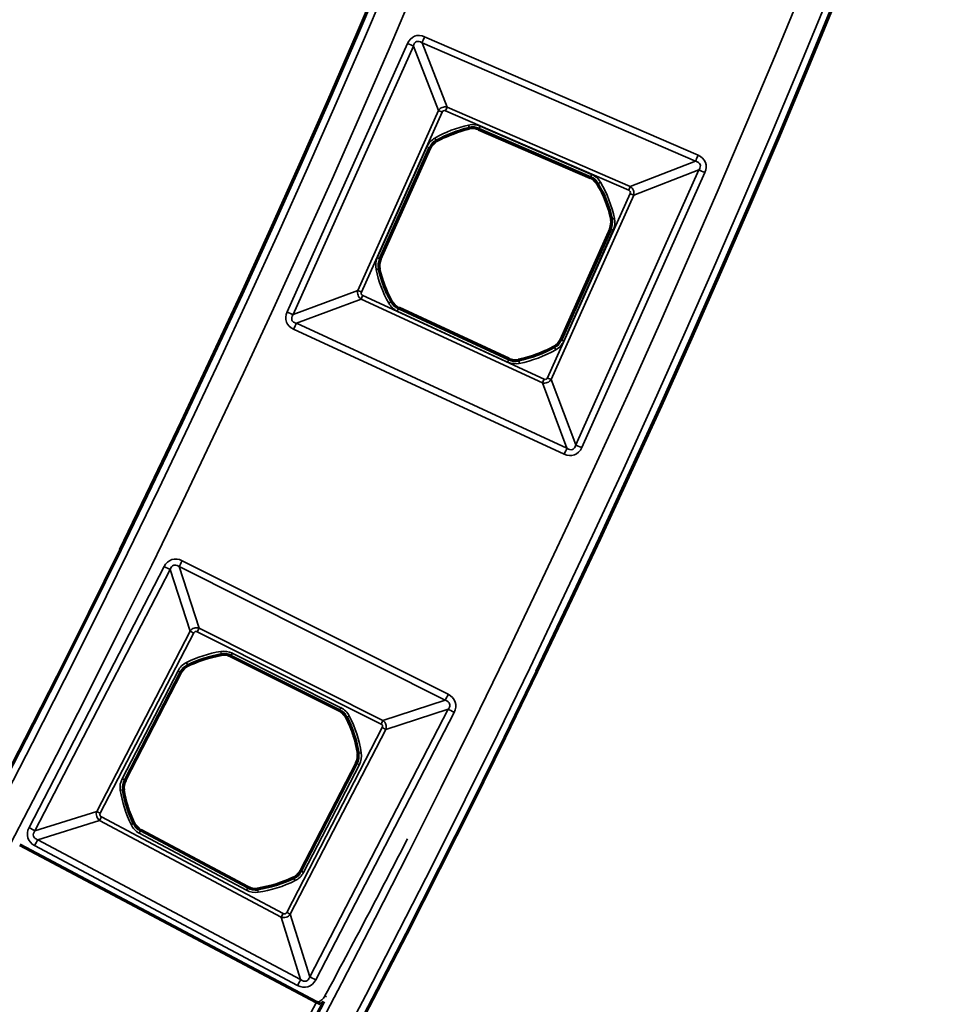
# Model space of a CAD drawing. Header units: millimetres. Extents: x -1503 to 2224, y -4278 to 2541.
# Tile 21 of 50: x 961 to 1020, y -3630 to -3568. Entities that reach past the tile are written whole.
import ezdxf

# ---------------------------------------------------------------- set-up
doc = ezdxf.new("R2010")
doc.units = ezdxf.units.MM
doc.header["$LTSCALE"] = 0.75
doc.layers.add('Visible', color=7, linetype='Continuous', lineweight=70)
doc.layers.add('Visible Narrow', color=7, linetype='Continuous', lineweight=35)

msp = doc.modelspace()

# ---------------------------------------------------------------- linework, layer by layer
at = {"layer": 'Visible', "extrusion": (-7.30938e-29, -5.96856e-13, -1)}
for p, q in [((990.401, -3574.516, 22.2), (997.437, -3577.566, 22.2)), ((984.176, -3582.718, 22.2), (987.311, -3575.715, 22.2)), ((998.699, -3580.815, 22.2), (995.566, -3587.815, 22.2)), ((992.301, -3589.038, 22.2), (985.339, -3585.822, 22.2)), ((974.746, -3607.799, 22.2), (981.599, -3611.241, 22.2)), ((968.068, -3615.637, 22.2), (971.594, -3608.822, 22.2)), ((982.676, -3614.557, 22.2), (979.152, -3621.369, 22.2)), ((975.824, -3622.406, 22.2), (969.055, -3618.801, 22.2)), ((980.151, -3629.654, 28.1), (961.417, -3619.73, 28.1))]:
    msp.add_line(p, q, dxfattribs=at)
for radius in [763.5, 736.5]:
    msp.add_circle((-305.848, -3277.763, -27.4), radius, dxfattribs=at)
for centre, radius, start, end in [((-991.437, -3581.766, -22.2), 7.491, 60.28839, 77.28364), ((-991.437, -3581.766, -22.2), 7.491, 149.58696, 167.96543), ((-991.437, -3581.766, -22.2), 7.491, 330.95056, 347.9458), ((-991.437, -3581.766, -22.2), 7.491, 240.26876, 258.64723), ((-975.372, -3615.096, -22.2), 7.491, 63.52291, 80.51815), ((-975.372, -3615.096, -22.2), 7.491, 152.82148, 171.19995), ((-975.372, -3615.096, -22.2), 7.491, 334.18507, 351.18032), ((-975.372, -3615.096, -22.2), 7.491, 243.50328, 261.88175), ((-305.848, -3277.763, -27.6), 761, 207.539244, 242.460755)]:
    msp.add_arc(centre, radius, start, end, dxfattribs=at)
at = {"layer": 'Visible'}
for centre, start, end in [((990.007, -3575.425, 22.2), 66.5647, 102.71636), ((988.216, -3576.12, 22.2), 119.71161, 155.8829), ((997.043, -3578.475, 22.2), 30.41304, 66.5647), ((997.794, -3580.41, 22.2), 335.8829, 12.03457), ((985.081, -3583.123, 22.2), 155.8829, 192.0542), ((985.755, -3584.922, 22.2), 209.04944, 245.20111), ((994.661, -3587.41, 22.2), 299.73124, 335.8829), ((992.717, -3588.138, 22.2), 245.20111, 281.35277), ((974.301, -3608.685, 22.2), 63.33018, 99.48185), ((972.474, -3609.278, 22.2), 116.47709, 152.64839), ((981.154, -3612.127, 22.2), 27.17852, 63.33018), ((981.795, -3614.101, 22.2), 332.64839, 8.80005), ((968.949, -3616.093, 22.2), 152.64839, 188.81968), ((969.521, -3617.926, 22.2), 205.81493, 241.96659), ((978.272, -3620.913, 22.2), 296.49672, 332.64839), ((976.29, -3621.531, 22.2), 241.96659, 278.11825)]:
    msp.add_arc(centre, 0.991, start, end, dxfattribs=at)
at = {"layer": 'Visible', "extrusion": (-0.46815, -0.883649, 7.97222e-07)}
msp.add_arc((2565.331, 27.798, 2748.484), 0.3, 0.00055, 90.00055, dxfattribs=at)
at = {"layer": 'Visible'}
msp.add_open_spline([(980.589, -3629.679, 27.5), (980.535, -3629.723, 27.5), (980.476, -3629.762, 27.5), (980.414, -3629.794, 27.5)], degree=3, dxfattribs=at)
at = {"layer": 'Visible Narrow', "extrusion": (-7.30938e-29, -5.96856e-13, -1)}
for p, q in [((978.296, -3586.062, 27.7), (985.888, -3569.102, 27.7)), ((986.813, -3569.06, 27.478), (988.392, -3573.126, 22.833)), ((1004.072, -3576.542, 27.478), (986.813, -3569.06, 27.478)), ((986.978, -3568.679, 27.7), (1004.237, -3576.16, 27.7)), ((986.268, -3569.272, 27.478), (978.675, -3586.232, 27.478)), ((987.847, -3573.337, 22.833), (986.268, -3569.272, 27.478)), ((982.759, -3584.702, 22.833), (987.847, -3573.337, 22.833)), ((988.075, -3573.439, 22.7), (982.987, -3584.804, 22.7)), ((999.859, -3578.368, 22.7), (988.292, -3573.355, 22.7)), ((988.392, -3573.126, 22.833), (999.958, -3578.139, 22.833)), ((989.788, -3574.458, 22.2), (989.787, -3574.453, 22.503)), ((990.403, -3574.511, 22.503), (990.401, -3574.516, 22.2)), ((997.439, -3577.561, 22.503), (990.403, -3574.511, 22.503)), ((990.482, -3574.327, 22.7), (997.519, -3577.377, 22.7)), ((987.722, -3575.255, 22.503), (987.724, -3575.259, 22.2)), ((983.989, -3582.634, 22.7), (987.124, -3575.631, 22.7)), ((987.306, -3575.713, 22.503), (984.171, -3582.716, 22.503)), ((987.311, -3575.715, 22.2), (987.306, -3575.713, 22.503)), ((999.958, -3578.139, 22.833), (1004.072, -3576.542, 27.478)), ((996.511, -3594.462, 27.478), (1004.286, -3577.093, 27.478)), ((1004.666, -3577.263, 27.7), (996.89, -3594.632, 27.7)), ((1004.286, -3577.093, 27.478), (1000.172, -3578.691, 22.833)), ((997.437, -3577.566, 22.2), (997.439, -3577.561, 22.503)), ((997.902, -3577.971, 22.503), (997.898, -3577.973, 22.2)), ((994.734, -3590.227, 22.7), (999.944, -3578.589, 22.7)), ((1000.172, -3578.691, 22.833), (994.962, -3590.329, 22.833)), ((998.764, -3580.204, 22.2), (998.769, -3580.203, 22.503)), ((995.57, -3587.817, 22.503), (998.704, -3580.818, 22.503)), ((998.887, -3580.899, 22.7), (995.753, -3587.899, 22.7)), ((998.704, -3580.818, 22.503), (998.699, -3580.815, 22.2)), ((984.171, -3582.716, 22.503), (984.176, -3582.718, 22.2)), ((984.111, -3583.33, 22.2), (984.106, -3583.331, 22.503)), ((978.675, -3586.232, 27.478), (982.759, -3584.702, 22.833)), ((982.964, -3585.249, 22.833), (978.88, -3586.779, 27.478)), ((994.408, -3590.536, 22.833), (982.964, -3585.249, 22.833)), ((983.069, -3585.022, 22.7), (994.513, -3590.31, 22.7)), ((984.884, -3585.406, 22.503), (984.888, -3585.403, 22.2)), ((992.215, -3589.225, 22.7), (985.253, -3586.008, 22.7)), ((985.339, -3585.822, 22.2), (985.337, -3585.827, 22.503)), ((985.337, -3585.827, 22.503), (992.299, -3589.043, 22.503)), ((995.782, -3595.047, 27.7), (978.706, -3587.157, 27.7)), ((978.88, -3586.779, 27.478), (995.957, -3594.669, 27.478)), ((995.566, -3587.815, 22.2), (995.57, -3587.817, 22.503)), ((995.155, -3588.275, 22.503), (995.152, -3588.271, 22.2)), ((992.299, -3589.043, 22.503), (992.301, -3589.038, 22.2)), ((992.912, -3589.11, 22.2), (992.913, -3589.116, 22.503)), ((994.962, -3590.329, 22.833), (996.511, -3594.462, 27.478)), ((995.957, -3594.669, 27.478), (994.408, -3590.536, 22.833)), ((962.004, -3618.634, 27.7), (970.536, -3602.141, 27.7)), ((971.478, -3602.151, 27.466), (972.739, -3606.035, 22.84)), ((988.276, -3610.589, 27.466), (971.478, -3602.151, 27.466)), ((971.668, -3601.773, 27.7), (988.466, -3610.211, 27.7)), ((970.912, -3602.335, 27.466), (962.38, -3618.829, 27.466)), ((972.173, -3606.219, 22.84), (970.912, -3602.335, 27.466)), ((966.278, -3617.614, 22.84), (972.173, -3606.219, 22.84)), ((972.398, -3606.336, 22.7), (966.504, -3617.731, 22.7)), ((984.232, -3612.092, 22.7), (972.625, -3606.262, 22.7)), ((972.739, -3606.035, 22.84), (984.346, -3611.865, 22.84)), ((974.138, -3607.707, 22.2), (974.137, -3607.702, 22.503)), ((974.748, -3607.794, 22.503), (974.746, -3607.799, 22.2)), ((981.602, -3611.236, 22.503), (974.748, -3607.794, 22.503)), ((974.838, -3607.615, 22.7), (981.691, -3611.058, 22.7)), ((972.03, -3608.386, 22.503), (972.032, -3608.39, 22.2)), ((967.886, -3615.543, 22.7), (971.411, -3608.728, 22.7)), ((971.589, -3608.82, 22.503), (968.064, -3615.635, 22.503)), ((971.594, -3608.822, 22.2), (971.589, -3608.82, 22.503)), ((984.346, -3611.865, 22.84), (988.276, -3610.589, 27.466)), ((979.725, -3628.053, 27.466), (988.462, -3611.162, 27.466)), ((988.839, -3611.356, 27.7), (980.101, -3628.248, 27.7)), ((981.599, -3611.241, 22.2), (981.602, -3611.236, 22.503)), ((988.462, -3611.162, 27.466), (984.532, -3612.438, 22.84)), ((982.041, -3611.672, 22.503), (982.036, -3611.674, 22.2)), ((978.27, -3623.991, 22.7), (984.306, -3612.321, 22.7)), ((984.532, -3612.438, 22.84), (978.496, -3624.108, 22.84)), ((982.775, -3613.95, 22.2), (982.78, -3613.949, 22.503)), ((979.157, -3621.371, 22.503), (982.681, -3614.559, 22.503)), ((982.681, -3614.559, 22.503), (982.676, -3614.557, 22.2)), ((982.858, -3614.651, 22.7), (979.335, -3621.463, 22.7)), ((968.064, -3615.635, 22.503), (968.068, -3615.637, 22.2)), ((967.969, -3616.245, 22.2), (967.964, -3616.245, 22.503)), ((962.38, -3618.829, 27.466), (966.278, -3617.614, 22.84)), ((966.455, -3618.182, 22.84), (962.557, -3619.397, 27.466)), ((977.921, -3624.287, 22.84), (966.455, -3618.182, 22.84)), ((966.575, -3617.958, 22.7), (978.04, -3624.063, 22.7)), ((968.623, -3618.36, 22.503), (968.628, -3618.358, 22.2)), ((975.727, -3622.587, 22.7), (968.958, -3618.983, 22.7)), ((969.055, -3618.801, 22.2), (969.052, -3618.806, 22.503)), ((969.052, -3618.806, 22.503), (975.821, -3622.41, 22.503)), ((962.557, -3619.397, 27.466), (979.15, -3628.232, 27.466)), ((978.951, -3628.606, 27.7), (962.358, -3619.771, 27.7)), ((979.152, -3621.369, 22.2), (979.157, -3621.371, 22.503)), ((978.717, -3621.805, 22.503), (978.714, -3621.8, 22.2)), ((975.821, -3622.41, 22.503), (975.824, -3622.406, 22.2)), ((976.43, -3622.512, 22.2), (976.431, -3622.517, 22.503)), ((979.15, -3628.232, 27.466), (977.921, -3624.287, 22.84)), ((978.496, -3624.108, 22.84), (979.725, -3628.053, 27.466))]:
    msp.add_line(p, q, dxfattribs=at)
for radius in [763, 761.3, 738.7, 737]:
    msp.add_circle((-305.848, -3277.763, -27.9), radius, dxfattribs=at)
at = {"layer": 'Visible Narrow', "extrusion": (-0.408603, -0.912712, 5.41066e-13)}
msp.add_arc((2358.178, 27.2, 2854.726), 0.5, 33.74091, 90, dxfattribs=at)
at = {"layer": 'Visible Narrow', "extrusion": (0.91751, -0.397713, 2.43965e-13)}
msp.add_arc((-2881.763, 27.2, 2324.873), 0.5, 90, 146.25909, dxfattribs=at)
at = {"layer": 'Visible Narrow', "extrusion": (-0.408603, -0.912712, 5.52446e-13)}
msp.add_arc((2361.945, 23, 2857.792), 0.3, 213.74091, 270, dxfattribs=at)
at = {"layer": 'Visible Narrow', "extrusion": (-0.91751, 0.397713, -2.30328e-13)}
for centre in [(2885.531, 23, -2327.938), (2885.531, 23, -2340.545)]:
    msp.add_arc(centre, 0.3, 213.74091, 270, dxfattribs=at)
at = {"layer": 'Visible Narrow', "extrusion": (-7.30938e-29, -5.96856e-13, -1)}
for centre, radius, start, end in [((-990.007, -3575.425, -22.7), 1.197, 77.28364, 113.4353), ((-991.437, -3581.766, -22.7), 7.697, 60.28839, 77.28364), ((-988.216, -3576.12, -22.7), 1.197, 24.1171, 60.28839), ((-997.043, -3578.475, -22.7), 1.197, 113.4353, 149.58696), ((-991.437, -3581.766, -22.7), 7.697, 149.58696, 167.96543), ((-997.794, -3580.41, -22.7), 1.197, 167.96543, 204.1171), ((-985.081, -3583.123, -22.7), 1.197, 347.9458, 24.1171), ((-991.437, -3581.766, -22.7), 7.697, 330.95056, 347.9458), ((-985.755, -3584.922, -22.7), 1.197, 294.79889, 330.95056), ((-994.661, -3587.41, -22.7), 1.197, 204.1171, 240.26876), ((-991.437, -3581.766, -22.7), 7.697, 240.26876, 258.64723), ((-992.717, -3588.138, -22.7), 1.197, 258.64723, 294.79889), ((-975.372, -3615.096, -22.7), 7.697, 63.52291, 80.51815), ((-974.301, -3608.685, -22.7), 1.197, 80.51815, 116.66982), ((-972.474, -3609.278, -22.7), 1.197, 27.35161, 63.52291), ((-981.154, -3612.127, -22.7), 1.197, 116.66982, 152.82148), ((-975.372, -3615.096, -22.7), 7.697, 152.82148, 171.19995), ((-981.795, -3614.101, -22.7), 1.197, 171.19995, 207.35161), ((-968.949, -3616.093, -22.7), 1.197, 351.18032, 27.35161), ((-975.372, -3615.096, -22.7), 7.697, 334.18507, 351.18032), ((-969.521, -3617.926, -22.7), 1.197, 298.03341, 334.18507), ((-978.272, -3620.913, -22.7), 1.197, 207.35161, 243.50328), ((-975.372, -3615.096, -22.7), 7.697, 243.50328, 261.88175), ((-976.29, -3621.531, -22.7), 1.197, 261.88175, 298.03341)]:
    msp.add_arc(centre, radius, start, end, dxfattribs=at)
at = {"layer": 'Visible Narrow'}
for centre, radius, start, end in [((991.437, -3581.766, 22.503), 7.497, 102.71636, 119.71161), ((990.007, -3575.425, 22.503), 0.997, 66.5647, 102.71636), ((988.216, -3576.12, 22.503), 0.997, 119.71161, 155.8829), ((997.043, -3578.475, 22.503), 0.997, 30.41304, 66.5647), ((991.437, -3581.766, 22.503), 7.497, 12.03457, 30.41304), ((997.794, -3580.41, 22.503), 0.997, 335.8829, 12.03457), ((985.081, -3583.123, 22.503), 0.997, 155.8829, 192.0542), ((991.437, -3581.766, 22.503), 7.497, 192.0542, 209.04944), ((985.755, -3584.922, 22.503), 0.997, 209.04944, 245.20111), ((994.661, -3587.41, 22.503), 0.997, 299.73124, 335.8829), ((991.437, -3581.766, 22.503), 7.497, 281.35277, 299.73124), ((992.717, -3588.138, 22.503), 0.997, 245.20111, 281.35277), ((975.372, -3615.096, 22.503), 7.497, 99.48185, 116.47709), ((974.301, -3608.685, 22.503), 0.997, 63.33018, 99.48185), ((972.474, -3609.278, 22.503), 0.997, 116.47709, 152.64839), ((981.154, -3612.127, 22.503), 0.997, 27.17852, 63.33018), ((975.372, -3615.096, 22.503), 7.497, 8.80005, 27.17852), ((981.795, -3614.101, 22.503), 0.997, 332.64839, 8.80005), ((968.949, -3616.093, 22.503), 0.997, 152.64839, 188.81968), ((975.372, -3615.096, 22.503), 7.497, 188.81968, 205.81493), ((969.521, -3617.926, 22.503), 0.997, 205.81493, 241.96659), ((393.154, -3313.927, 27.7), 666.803, 331.776138, 332.739155), ((978.272, -3620.913, 22.503), 0.997, 296.49672, 332.64839), ((975.372, -3615.096, 22.503), 7.497, 278.11825, 296.49672), ((976.29, -3621.531, 22.503), 0.997, 241.96659, 278.11825), ((305.848, -3277.763, 28.1), 760.6, 297.558237, 332.441763)]:
    msp.add_arc(centre, radius, start, end, dxfattribs=at)
at = {"layer": 'Visible Narrow', "extrusion": (-0.975472, -0.220125, 1.22736e-13)}
msp.add_arc((3704.455, 22.5, -178.684), 0.2, 1, 90, dxfattribs=at)
at = {"layer": 'Visible Narrow', "extrusion": (-0.91751, 0.397713, -2.34991e-13)}
msp.add_arc((2885.552, 22.5, -2330.335), 0.2, 1, 90, dxfattribs=at)
at = {"layer": 'Visible Narrow', "extrusion": (-0.868531, -0.495635, 3.0527e-13)}
msp.add_arc((3594.569, 22.5, 914.153), 0.2, 1, 90, dxfattribs=at)
at = {"layer": 'Visible Narrow', "extrusion": (-0.408603, -0.912712, 5.27208e-13)}
msp.add_arc((2361.973, 22.5, 2860.181), 0.2, 1, 90, dxfattribs=at)
at = {"layer": 'Visible Narrow', "extrusion": (0.91751, -0.397713, 2.43893e-13)}
msp.add_arc((-2881.763, 27.2, 2343.684), 0.5, 90, 146.25909, dxfattribs=at)
at = {"layer": 'Visible Narrow', "extrusion": (-0.408603, -0.912712, 5.53385e-13)}
msp.add_arc((2378.65, 27.2, 2854.503), 0.5, 90, 146.25909, dxfattribs=at)
at = {"layer": 'Visible Narrow', "extrusion": (0.91751, -0.397713, 2.34602e-13)}
msp.add_arc((-2885.552, 22.5, 2338.004), 0.2, 90, 179, dxfattribs=at)
at = {"layer": 'Visible Narrow', "extrusion": (0.50623, -0.862399, 5.05871e-13)}
msp.add_arc((-950.487, 22.5, 3590.805), 0.2, 90, 179, dxfattribs=at)
at = {"layer": 'Visible Narrow', "extrusion": (-0.408603, -0.912712, 5.44549e-13)}
msp.add_arc((2374.883, 23, 2857.642), 0.3, 270, 326.25909, dxfattribs=at)
at = {"layer": 'Visible Narrow', "extrusion": (0.208502, -0.978022, 5.80591e-13)}
msp.add_arc((230.539, 22.5, 3709.762), 0.2, 90, 179, dxfattribs=at)
at = {"layer": 'Visible Narrow', "extrusion": (-0.408603, -0.912712, 5.65857e-13)}
msp.add_arc((2374.862, 22.5, 2860.183), 0.2, 90, 179, dxfattribs=at)
at = {"layer": 'Visible Narrow', "extrusion": (-0.408603, -0.912712, 5.54526e-13)}
msp.add_arc((2361.973, 22.5, 2867.854), 0.2, 1, 90, dxfattribs=at)
at = {"layer": 'Visible Narrow', "extrusion": (0.208837, -0.97795, 5.62136e-13)}
msp.add_arc((213.875, 22.5, 3709.838), 0.2, 1, 90, dxfattribs=at)
at = {"layer": 'Visible Narrow', "extrusion": (-0.408603, -0.912712, 4.90829e-13)}
msp.add_arc((2361.945, 23, 2870.243), 0.3, 213.74091, 270, dxfattribs=at)
at = {"layer": 'Visible Narrow', "extrusion": (-0.907786, 0.419435, -2.4354e-13)}
msp.add_arc((2842.099, 23, -2396.098), 0.3, 270, 326.25909, dxfattribs=at)
at = {"layer": 'Visible Narrow', "extrusion": (0.485564, -0.874201, 5.10293e-13)}
msp.add_arc((-880.158, 22.5, 3612.59), 0.2, 1, 90, dxfattribs=at)
at = {"layer": 'Visible Narrow', "extrusion": (0.907786, -0.419435, 2.45511e-13)}
msp.add_arc((-2842.077, 22.5, 2398.494), 0.2, 1, 90, dxfattribs=at)
at = {"layer": 'Visible Narrow', "extrusion": (-0.408603, -0.912712, 5.19944e-13)}
msp.add_arc((2358.178, 27.2, 2873.308), 0.5, 33.74091, 90, dxfattribs=at)
at = {"layer": 'Visible Narrow', "extrusion": (0.907786, -0.419435, 2.38157e-13)}
msp.add_arc((-2845.866, 27.2, 2393.033), 0.5, 33.74091, 90, dxfattribs=at)
at = {"layer": 'Visible Narrow', "extrusion": (-0.408603, -0.912712, 5.44758e-13)}
msp.add_arc((2374.862, 22.5, 2867.852), 0.2, 90, 179, dxfattribs=at)
at = {"layer": 'Visible Narrow', "extrusion": (-0.868361, -0.495932, 2.75048e-13)}
msp.add_arc((3609.649, 22.5, 915.387), 0.2, 90, 179, dxfattribs=at)
at = {"layer": 'Visible Narrow', "extrusion": (-0.907786, 0.419435, -2.52305e-13)}
msp.add_arc((2842.077, 22.5, -2406.163), 0.2, 90, 179, dxfattribs=at)
at = {"layer": 'Visible Narrow', "extrusion": (-0.980434, -0.196849, 9.67454e-14)}
msp.add_arc((3714.544, 22.5, -266.971), 0.2, 90, 179, dxfattribs=at)
at = {"layer": 'Visible Narrow', "extrusion": (-0.907786, 0.419435, -2.61435e-13)}
msp.add_arc((2842.099, 23, -2408.704), 0.3, 270, 326.25909, dxfattribs=at)
at = {"layer": 'Visible Narrow', "extrusion": (-0.408603, -0.912712, 6.0405e-13)}
msp.add_arc((2374.883, 23, 2870.393), 0.3, 270, 326.25909, dxfattribs=at)
at = {"layer": 'Visible Narrow', "extrusion": (0.907786, -0.419435, 2.43459e-13)}
msp.add_arc((-2845.866, 27.2, 2411.844), 0.5, 33.74091, 90, dxfattribs=at)
at = {"layer": 'Visible Narrow', "extrusion": (-0.408603, -0.912712, 5.35754e-13)}
msp.add_arc((2378.65, 27.2, 2873.532), 0.5, 90, 146.25909, dxfattribs=at)
at = {"layer": 'Visible Narrow', "extrusion": (-0.45945, -0.888204, 5.80895e-13)}
msp.add_arc((2517.036, 27.2, 2753.522), 0.5, 32.12673, 90, dxfattribs=at)
at = {"layer": 'Visible Narrow', "extrusion": (0.893608, -0.448848, 2.50181e-13)}
msp.add_arc((-2782.441, 27.2, 2484.94), 0.5, 90, 147.87327, dxfattribs=at)
at = {"layer": 'Visible Narrow', "extrusion": (-0.45945, -0.888204, 6.30133e-13)}
msp.add_arc((2520.618, 23, 2756.392), 0.3, 212.12673, 270, dxfattribs=at)
at = {"layer": 'Visible Narrow', "extrusion": (-0.893608, 0.448848, -2.74476e-13)}
msp.add_arc((2786.024, 23, -2487.81), 0.3, 212.12673, 270, dxfattribs=at)
at = {"layer": 'Visible Narrow', "extrusion": (0.986338, 0.164735, -8.41975e-14)}
msp.add_arc((-3718.687, 22.5, 366.513), 0.2, 90, 179, dxfattribs=at)
at = {"layer": 'Visible Narrow', "extrusion": (0.893608, -0.448848, 2.62361e-13)}
msp.add_arc((-2786.239, 22.5, 2490.395), 0.2, 90, 179, dxfattribs=at)
at = {"layer": 'Visible Narrow', "extrusion": (0.895113, 0.44584, -2.10737e-13)}
msp.add_arc((-3663.082, 22.5, -738.686), 0.2, 90, 179, dxfattribs=at)
at = {"layer": 'Visible Narrow', "extrusion": (0.45945, 0.888204, -4.8541e-13)}
msp.add_arc((-2520.841, 22.5, -2758.971), 0.2, 90, 179, dxfattribs=at)
at = {"layer": 'Visible Narrow', "extrusion": (0.893608, -0.448848, 2.72327e-13)}
msp.add_arc((-2782.441, 27.2, 2503.738), 0.5, 90, 147.87327, dxfattribs=at)
at = {"layer": 'Visible Narrow', "extrusion": (0.893608, -0.448848, 2.66975e-13)}
msp.add_arc((-2786.239, 22.5, 2498.064), 0.2, 90, 179, dxfattribs=at)
at = {"layer": 'Visible Narrow', "extrusion": (-0.45945, -0.888204, 4.94166e-13)}
msp.add_arc((2537.527, 27.2, 2753.299), 0.5, 90, 147.87327, dxfattribs=at)
at = {"layer": 'Visible Narrow', "extrusion": (0.456764, -0.889588, 5.49111e-13)}
msp.add_arc((-775.872, 22.5, 3661.46), 0.2, 90, 179, dxfattribs=at)
at = {"layer": 'Visible Narrow', "extrusion": (-0.893608, 0.448848, -2.57711e-13)}
msp.add_arc((2786.024, 23, -2500.799), 0.3, 212.12673, 270, dxfattribs=at)
at = {"layer": 'Visible Narrow', "extrusion": (-0.45945, -0.888204, 5.59004e-13)}
msp.add_arc((2533.945, 23, 2756.238), 0.3, 270, 327.87327, dxfattribs=at)
at = {"layer": 'Visible Narrow', "extrusion": (0.152987, -0.988228, 5.8262e-13)}
msp.add_arc((418.525, 22.5, 3721.759), 0.2, 90, 179, dxfattribs=at)
at = {"layer": 'Visible Narrow', "extrusion": (-0.45945, -0.888204, 5.74614e-13)}
msp.add_arc((2533.729, 22.5, 2758.973), 0.2, 90, 179, dxfattribs=at)
at = {"layer": 'Visible Narrow', "extrusion": (-0.45945, -0.888204, 5.28762e-13)}
msp.add_arc((2520.841, 22.5, 2766.643), 0.2, 1, 90, dxfattribs=at)
at = {"layer": 'Visible Narrow', "extrusion": (0.153325, -0.988176, 6.18045e-13)}
msp.add_arc((401.857, 22.5, 3721.899), 0.2, 1, 90, dxfattribs=at)
at = {"layer": 'Visible Narrow', "extrusion": (-0.45945, -0.888204, 5.27437e-13)}
msp.add_arc((2520.618, 23, 2769.222), 0.3, 212.12673, 270, dxfattribs=at)
at = {"layer": 'Visible Narrow', "extrusion": (-0.882674, 0.469986, -2.85304e-13)}
msp.add_arc((2739.199, 23, -2553.561), 0.3, 270, 327.87327, dxfattribs=at)
at = {"layer": 'Visible Narrow', "extrusion": (0.435466, -0.900205, 5.47524e-13)}
msp.add_arc((-703.911, 22.5, 3679.07), 0.2, 1, 90, dxfattribs=at)
at = {"layer": 'Visible Narrow', "extrusion": (-0.45945, -0.888204, 5.80728e-13)}
msp.add_arc((2517.036, 27.2, 2772.092), 0.5, 32.12673, 90, dxfattribs=at)
at = {"layer": 'Visible Narrow', "extrusion": (0.882674, -0.469986, 2.80421e-13)}
msp.add_arc((-2738.984, 22.5, 2556.146), 0.2, 1, 90, dxfattribs=at)
at = {"layer": 'Visible Narrow', "extrusion": (0.882674, -0.469986, 2.94031e-13)}
msp.add_arc((-2742.782, 27.2, 2550.691), 0.5, 32.12673, 90, dxfattribs=at)
at = {"layer": 'Visible Narrow', "extrusion": (0.45945, 0.888204, -5.31905e-13)}
msp.add_arc((-2533.729, 22.5, -2766.642), 0.2, 1, 90, dxfattribs=at)
at = {"layer": 'Visible Narrow', "extrusion": (0.89496, 0.446147, -2.83025e-13)}
msp.add_arc((-3678.221, 22.5, -739.944), 0.2, 1, 90, dxfattribs=at)
at = {"layer": 'Visible Narrow', "extrusion": (0.882674, -0.469986, 2.8107e-13)}
msp.add_arc((-2738.984, 22.5, 2563.815), 0.2, 1, 90, dxfattribs=at)
at = {"layer": 'Visible Narrow', "extrusion": (0.989979, 0.141217, -4.20251e-14)}
msp.add_arc((-3724.303, 22.5, 455.086), 0.2, 1, 90, dxfattribs=at)
at = {"layer": 'Visible Narrow', "extrusion": (-0.882674, 0.469986, -2.87881e-13)}
msp.add_arc((2739.199, 23, -2566.55), 0.3, 270, 327.87327, dxfattribs=at)
at = {"layer": 'Visible Narrow', "extrusion": (-0.45945, -0.888204, 5.61194e-13)}
msp.add_arc((2533.945, 23, 2769.376), 0.3, 270, 327.87327, dxfattribs=at)
at = {"layer": 'Visible Narrow', "extrusion": (0.882674, -0.469986, 2.84705e-13)}
msp.add_arc((-2742.782, 27.2, 2569.489), 0.5, 32.12673, 90, dxfattribs=at)
at = {"layer": 'Visible Narrow', "extrusion": (-0.45945, -0.888204, 4.94918e-13)}
msp.add_arc((2537.527, 27.2, 2772.316), 0.5, 90, 147.87327, dxfattribs=at)
at = {"layer": 'Visible Narrow', "extrusion": (0.472918, 0.881107, -5.35949e-13)}
msp.add_arc((-2580.428, 27.5, -2733.993), 0.2, 90.00001, 125.66193, dxfattribs=at)
at = {"layer": 'Visible Narrow', "extrusion": (2.63245e-08, -8.25937e-08, 1)}
msp.add_arc((970.197, -3598.787, 27.7), 32.46, 287.91926, 287.95256, dxfattribs=at)
at = {"layer": 'Visible Narrow', "extrusion": (0.952955, 0.303111, -5.63424e-12)}
msp.add_arc((-3756.02, 27.5, -166.104), 0.2, 90.00042, 95.54671, dxfattribs=at)
at = {"layer": 'Visible Narrow', "extrusion": (0.946033, 0.32407, -3.20162e-12)}
msp.add_arc((-3751.439, 27.5, -248.944), 0.2, 90, 101.04981, dxfattribs=at)
at = {"layer": 'Visible Narrow', "extrusion": (0.116468, -0.299902, 0.946834)}
msp.add_ellipse((986.836, -3569.928, 27.2), major_axis=(-0.365, 0.939, 0.342), ratio=0.46998, start_param=-0.624244, end_param=-0.608836, dxfattribs=at)
at = {"layer": 'Visible Narrow', "extrusion": (0.139192, -0.358417, -0.923127)}
msp.add_ellipse((988.248, -3573.532, 22.969), major_axis=(0.461, -0.036, 0.083), ratio=0.958706, start_param=-1.403563, end_param=-1.386775, dxfattribs=at)
at = {"layer": 'Visible Narrow', "extrusion": (-0.299001, -0.116118, 0.947161)}
msp.add_ellipse((1003.415, -3577.114, 27.2), major_axis=(0.948, 0.368, 0.344), ratio=0.465634, start_param=-0.632904, end_param=-0.606215, dxfattribs=at)
at = {"layer": 'Visible Narrow', "extrusion": (-0.360142, -0.139862, -0.922354)}
msp.add_ellipse((999.767, -3578.544, 22.969), major_axis=(-0.046, -0.46, 0.088), ratio=0.958701, start_param=-1.43174, end_param=-1.402663, dxfattribs=at)
at = {"layer": 'Visible Narrow', "extrusion": (0.11011, -0.298676, 0.947981)}
msp.add_ellipse((971.373, -3602.608, 27.334), major_axis=(-0.292, 0.532, 0.202), ratio=0.602041, start_param=-0.946196, end_param=-0.859265, dxfattribs=at)
at = {"layer": 'Visible Narrow', "extrusion": (0.024411, -0.580065, -0.814204)}
msp.add_ellipse((972.556, -3606.331, 23.046), major_axis=(0.454, -0.035, 0.039), ratio=0.872448, start_param=-1.331465, end_param=-1.254531, dxfattribs=at)
at = {"layer": 'Visible Narrow', "extrusion": (-0.309472, -0.100489, 0.945584)}
msp.add_ellipse((987.819, -3611.12, 27.26), major_axis=(0.731, 0.306, 0.272), ratio=0.504167, start_param=-0.75042, end_param=-0.660459, dxfattribs=at)
at = {"layer": 'Visible Narrow', "extrusion": (-0.583283, -0.023164, -0.811939)}
msp.add_ellipse((984.236, -3612.249, 23.048), major_axis=(-0.035, -0.456, 0.038), ratio=0.874576, start_param=-1.332151, end_param=-1.242877, dxfattribs=at)
at = {"layer": 'Visible Narrow'}
msp.add_ellipse((980.06, -3629.148, 27.7), major_axis=(0.606, 0.248), ratio=0.818563, start_param=4.613618, end_param=4.640519, dxfattribs=at)
for points, knots in [([(985.888, -3569.102, 27.7), (985.986, -3568.885, 27.7), (986.146, -3568.725, 27.7), (986.534, -3568.574, 27.7), (986.76, -3568.584, 27.7), (986.978, -3568.679, 27.7)], [0, 0, 0, 0, 0.5, 0.5, 1, 1, 1, 1]), ([(986.804, -3569.054, 27.481), (986.68, -3568.973, 27.522), (986.565, -3568.953, 27.542), (986.472, -3568.989, 27.542), (986.376, -3569.026, 27.542), (986.303, -3569.122, 27.521), (986.268, -3569.272, 27.478)], [0, 0, 0, 0, 0.493845, 0.493845, 0.493845, 1, 1, 1, 1]), ([(987.847, -3573.337, 22.833), (987.906, -3573.248, 22.808), (987.99, -3573.182, 22.795), (988.086, -3573.145, 22.795), (988.179, -3573.109, 22.795), (988.283, -3573.1, 22.807), (988.384, -3573.124, 22.832)], [0, 0, 0, 0, 0.506184, 0.506184, 0.506184, 1, 1, 1, 1]), ([(988.075, -3573.439, 22.7), (988.094, -3573.396, 22.7), (988.126, -3573.364, 22.7), (988.165, -3573.349, 22.7), (988.204, -3573.334, 22.7), (988.249, -3573.336, 22.7), (988.292, -3573.355, 22.7)], [0, 0, 0, 0, 0.5, 0.5, 0.5, 1, 1, 1, 1]), ([(1004.297, -3577.077, 27.483), (1004.379, -3576.954, 27.524), (1004.399, -3576.839, 27.544), (1004.363, -3576.746, 27.544), (1004.325, -3576.649, 27.544), (1004.226, -3576.576, 27.522), (1004.072, -3576.542, 27.478)], [0, 0, 0, 0, 0.489373, 0.489373, 0.489373, 1, 1, 1, 1]), ([(1004.237, -3576.16, 27.7), (1004.46, -3576.257, 27.7), (1004.624, -3576.418, 27.7), (1004.777, -3576.812, 27.7), (1004.765, -3577.042, 27.7), (1004.666, -3577.263, 27.7)], [0, 0, 0, 0, 0.5, 0.5, 1, 1, 1, 1]), ([(999.859, -3578.368, 22.7), (999.903, -3578.388, 22.7), (999.936, -3578.42, 22.7), (999.951, -3578.459, 22.7), (999.967, -3578.499, 22.7), (999.964, -3578.545, 22.7), (999.944, -3578.589, 22.7)], [0, 0, 0, 0, 0.5, 0.5, 0.5, 1, 1, 1, 1]), ([(999.958, -3578.139, 22.833), (1000.049, -3578.198, 22.807), (1000.116, -3578.284, 22.793), (1000.154, -3578.381, 22.793), (1000.19, -3578.473, 22.793), (1000.199, -3578.577, 22.806), (1000.175, -3578.678, 22.83)], [0, 0, 0, 0, 0.510637, 0.510637, 0.510637, 1, 1, 1, 1]), ([(982.964, -3585.249, 22.833), (982.878, -3585.19, 22.808), (982.811, -3585.104, 22.795), (982.775, -3585.008, 22.795), (982.737, -3584.908, 22.795), (982.734, -3584.798, 22.809), (982.759, -3584.702, 22.833)], [0, 0, 0, 0, 0.489033, 0.489033, 0.489033, 1, 1, 1, 1]), ([(983.069, -3585.022, 22.7), (983.026, -3585.003, 22.7), (982.994, -3584.97, 22.7), (982.98, -3584.931, 22.7), (982.965, -3584.892, 22.7), (982.968, -3584.847, 22.7), (982.987, -3584.804, 22.7)], [0, 0, 0, 0, 0.5, 0.5, 0.5, 1, 1, 1, 1]), ([(978.706, -3587.157, 27.7), (978.49, -3587.057, 27.7), (978.332, -3586.895, 27.7), (978.186, -3586.505, 27.7), (978.199, -3586.279, 27.7), (978.296, -3586.062, 27.7)], [0, 0, 0, 0, 0.5, 0.5, 1, 1, 1, 1]), ([(978.675, -3586.232, 27.478), (978.594, -3586.349, 27.518), (978.562, -3586.472, 27.542), (978.6, -3586.572, 27.542), (978.626, -3586.641, 27.542), (978.684, -3586.699, 27.531), (978.767, -3586.739, 27.509), (978.8, -3586.755, 27.5), (978.838, -3586.769, 27.49), (978.88, -3586.779, 27.478)], [0, 0, 0, 0, 0.508315, 0.508315, 0.508315, 0.858269, 0.858269, 0.858269, 1, 1, 1, 1]), ([(994.962, -3590.329, 22.833), (994.903, -3590.417, 22.807), (994.816, -3590.486, 22.793), (994.719, -3590.522, 22.793), (994.617, -3590.56, 22.793), (994.506, -3590.563, 22.808), (994.408, -3590.536, 22.833)], [0, 0, 0, 0, 0.488987, 0.488987, 0.488987, 1, 1, 1, 1]), ([(994.734, -3590.227, 22.7), (994.714, -3590.271, 22.7), (994.682, -3590.304, 22.7), (994.642, -3590.318, 22.7), (994.603, -3590.333, 22.7), (994.557, -3590.33, 22.7), (994.513, -3590.31, 22.7)], [0, 0, 0, 0, 0.5, 0.5, 0.5, 1, 1, 1, 1]), ([(996.89, -3594.632, 27.7), (996.791, -3594.853, 27.7), (996.628, -3595.015, 27.7), (996.232, -3595.163, 27.7), (996.003, -3595.148, 27.7), (995.782, -3595.047, 27.7)], [0, 0, 0, 0, 0.5, 0.5, 1, 1, 1, 1]), ([(995.957, -3594.669, 27.478), (996.076, -3594.755, 27.519), (996.201, -3594.788, 27.544), (996.303, -3594.75, 27.544), (996.372, -3594.724, 27.544), (996.429, -3594.666, 27.533), (996.469, -3594.582, 27.511), (996.486, -3594.547, 27.502), (996.5, -3594.507, 27.491), (996.511, -3594.462, 27.478)], [0, 0, 0, 0, 0.508025, 0.508025, 0.508025, 0.853378, 0.853378, 0.853378, 1, 1, 1, 1]), ([(970.536, -3602.141, 27.7), (970.646, -3601.927, 27.7), (970.819, -3601.773, 27.7), (971.021, -3601.707, 27.7), (971.223, -3601.642, 27.7), (971.453, -3601.665, 27.7), (971.668, -3601.773, 27.7)], [0, 0, 0, 0, 0.5, 0.5, 0.5, 1, 1, 1, 1]), ([(971.44, -3602.125, 27.479), (971.33, -3602.054, 27.514), (971.226, -3602.035, 27.531), (971.137, -3602.064, 27.531), (971.037, -3602.096, 27.531), (970.957, -3602.188, 27.509), (970.912, -3602.335, 27.466)], [0, 0, 0, 0, 0.472064, 0.472064, 0.472064, 1, 1, 1, 1]), ([(972.173, -3606.219, 22.84), (972.237, -3606.13, 22.814), (972.327, -3606.067, 22.801), (972.426, -3606.035, 22.801), (972.515, -3606.006, 22.801), (972.612, -3606.002, 22.812), (972.706, -3606.026, 22.833)], [0, 0, 0, 0, 0.527887, 0.527887, 0.527887, 1, 1, 1, 1]), ([(972.398, -3606.336, 22.7), (972.421, -3606.293, 22.7), (972.455, -3606.262, 22.7), (972.495, -3606.249, 22.7), (972.536, -3606.236, 22.7), (972.582, -3606.241, 22.7), (972.625, -3606.262, 22.7)], [0, 0, 0, 0, 0.5, 0.5, 0.5, 1, 1, 1, 1]), ([(988.466, -3610.211, 27.7), (988.686, -3610.321, 27.7), (988.843, -3610.495, 27.7), (988.976, -3610.905, 27.7), (988.951, -3611.139, 27.7), (988.839, -3611.356, 27.7)], [0, 0, 0, 0, 0.5, 0.5, 1, 1, 1, 1]), ([(988.494, -3611.117, 27.481), (988.565, -3611.008, 27.516), (988.584, -3610.904, 27.533), (988.555, -3610.815, 27.533), (988.522, -3610.714, 27.533), (988.428, -3610.634, 27.511), (988.276, -3610.589, 27.466)], [0, 0, 0, 0, 0.467623, 0.467623, 0.467623, 1, 1, 1, 1]), ([(984.232, -3612.092, 22.7), (984.276, -3612.114, 22.7), (984.307, -3612.149, 22.7), (984.321, -3612.19, 22.7), (984.334, -3612.231, 22.7), (984.329, -3612.278, 22.7), (984.306, -3612.321, 22.7)], [0, 0, 0, 0, 0.5, 0.5, 0.5, 1, 1, 1, 1]), ([(984.346, -3611.865, 22.84), (984.436, -3611.929, 22.814), (984.501, -3612.02, 22.8), (984.534, -3612.121, 22.8), (984.562, -3612.21, 22.8), (984.567, -3612.306, 22.811), (984.543, -3612.4, 22.831)], [0, 0, 0, 0, 0.532309, 0.532309, 0.532309, 1, 1, 1, 1]), ([(966.455, -3618.182, 22.84), (966.369, -3618.118, 22.815), (966.306, -3618.027, 22.801), (966.275, -3617.927, 22.801), (966.242, -3617.823, 22.801), (966.245, -3617.712, 22.816), (966.278, -3617.614, 22.84)], [0, 0, 0, 0, 0.490121, 0.490121, 0.490121, 1, 1, 1, 1]), ([(966.575, -3617.958, 22.7), (966.532, -3617.935, 22.7), (966.502, -3617.901, 22.7), (966.489, -3617.86, 22.7), (966.477, -3617.819, 22.7), (966.482, -3617.774, 22.7), (966.504, -3617.731, 22.7)], [0, 0, 0, 0, 0.5, 0.5, 0.5, 1, 1, 1, 1]), ([(962.358, -3619.771, 27.7), (962.145, -3619.658, 27.7), (961.994, -3619.484, 27.7), (961.867, -3619.078, 27.7), (961.893, -3618.848, 27.7), (962.004, -3618.634, 27.7)], [0, 0, 0, 0, 0.5, 0.5, 1, 1, 1, 1]), ([(962.38, -3618.829, 27.466), (962.292, -3618.943, 27.506), (962.256, -3619.065, 27.531), (962.288, -3619.169, 27.531), (962.311, -3619.241, 27.531), (962.366, -3619.304, 27.519), (962.447, -3619.35, 27.497), (962.479, -3619.368, 27.488), (962.516, -3619.384, 27.478), (962.557, -3619.397, 27.466)], [0, 0, 0, 0, 0.50694, 0.50694, 0.50694, 0.859221, 0.859221, 0.859221, 1, 1, 1, 1]), ([(978.496, -3624.108, 22.84), (978.432, -3624.196, 22.814), (978.339, -3624.261, 22.8), (978.238, -3624.292, 22.8), (978.132, -3624.325, 22.8), (978.019, -3624.322, 22.815), (977.921, -3624.287, 22.84)], [0, 0, 0, 0, 0.489941, 0.489941, 0.489941, 1, 1, 1, 1]), ([(978.27, -3623.991, 22.7), (978.247, -3624.035, 22.7), (978.212, -3624.066, 22.7), (978.171, -3624.079, 22.7), (978.13, -3624.091, 22.7), (978.083, -3624.086, 22.7), (978.04, -3624.063, 22.7)], [0, 0, 0, 0, 0.5, 0.5, 0.5, 1, 1, 1, 1]), ([(980.101, -3628.248, 27.7), (979.988, -3628.465, 27.7), (979.812, -3628.621, 27.7), (979.401, -3628.749, 27.7), (979.167, -3628.721, 27.7), (978.951, -3628.606, 27.7)], [0, 0, 0, 0, 0.5, 0.5, 1, 1, 1, 1]), ([(979.15, -3628.232, 27.466), (979.266, -3628.324, 27.508), (979.39, -3628.362, 27.533), (979.496, -3628.329, 27.533), (979.567, -3628.307, 27.533), (979.629, -3628.252, 27.521), (979.675, -3628.171, 27.5), (979.695, -3628.137, 27.49), (979.711, -3628.097, 27.479), (979.725, -3628.053, 27.466)], [0, 0, 0, 0, 0.506842, 0.506842, 0.506842, 0.852647, 0.852647, 0.852647, 1, 1, 1, 1]), ([(980.219, -3629.661, 27.7), (980.317, -3629.627, 27.7), (980.406, -3629.573, 27.7), (980.562, -3629.44, 27.7), (980.63, -3629.361, 27.7), (980.679, -3629.269, 27.7)], [0, 0, 0, 0, 0.5, 0.5, 1, 1, 1, 1])]:
    msp.add_open_spline(points, degree=3, knots=knots, dxfattribs=at)

doc.saveas('drawing.dxf')
